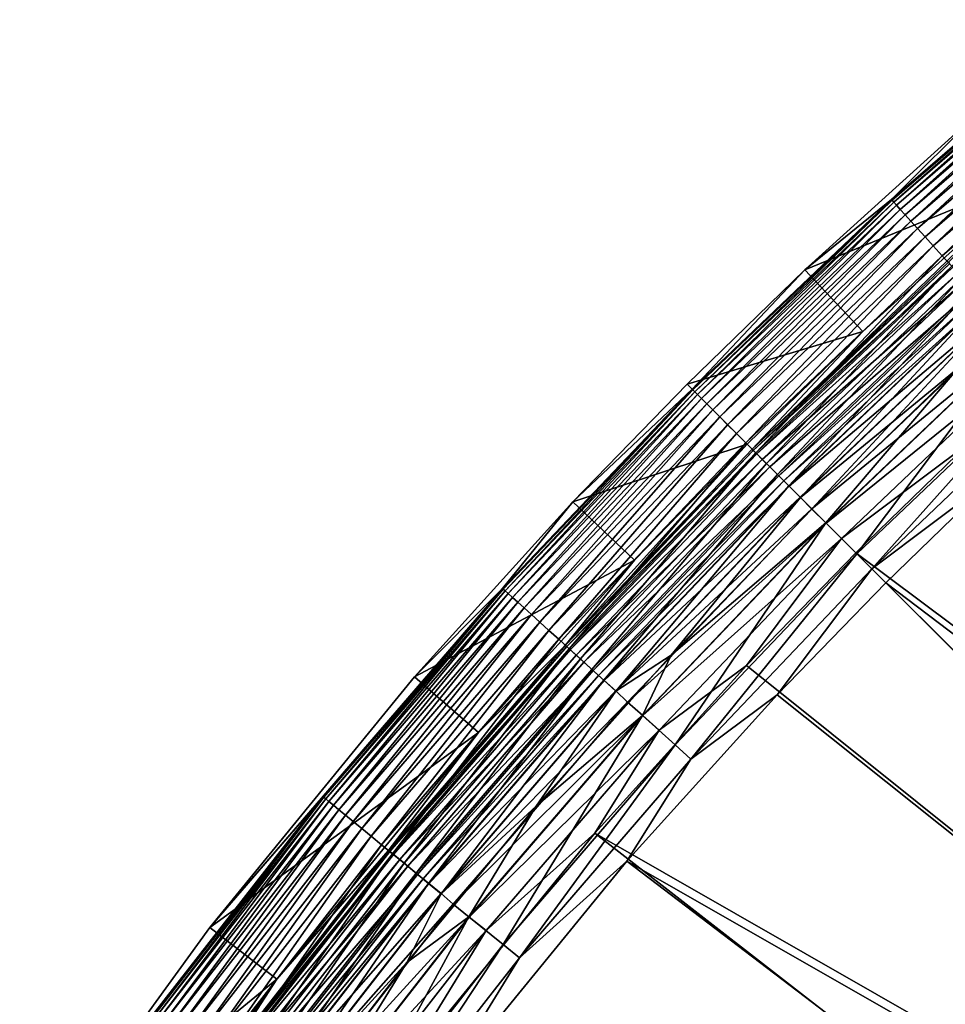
# Model space of a CAD drawing. Header units: metres. Extents: x -900 to 900, y -400 to 400.
# Tile 56 of 241: x -865 to -832, y 319 to 354. Entities that reach past the tile are written whole.
import ezdxf

# ---------------------------------------------------------------- set-up
doc = ezdxf.new("R2010")
doc.units = ezdxf.units.M

msp = doc.modelspace()

# ---------------------------------------------------------------- linework, layer by layer
at = {"layer": 'top'}
for points in [[(-826.707825, 354.233459, -5.947641), (-834.087891, 347.86734, -5.947641), (-834.069519, 347.836212, -5.365363)], [(-834.087891, 347.86734, -5.947641), (-826.707825, 354.233459, -5.947641), (-830.958313, 350.97998, -35)], [(-834.069519, 347.836212, -5.365363), (-826.694031, 354.195435, -5.365363), (-826.707825, 354.233459, -5.947641)], [(-834.008667, 347.769043, -4.786941), (-826.694031, 354.195435, -5.365363), (-834.069519, 347.836212, -5.365363)], [(-834.008667, 347.769043, -4.786941), (-826.636536, 354.125397, -4.786941), (-826.694031, 354.195435, -5.365363)], [(-833.9104, 347.660645, -4.218875), (-826.636536, 354.125397, -4.786941), (-834.008667, 347.769043, -4.786941)], [(-833.9104, 347.660645, -4.218875), (-826.543701, 354.012299, -4.218875), (-826.636536, 354.125397, -4.786941)], [(-833.775513, 347.511841, -3.667668), (-826.543701, 354.012299, -4.218875), (-833.9104, 347.660645, -4.218875)], [(-826.41626, 353.857056, -3.667668), (-826.543701, 354.012299, -4.218875), (-833.775513, 347.511841, -3.667668)], [(-826.41626, 353.857056, -3.667668), (-833.775513, 347.511841, -3.667668), (-833.60498, 347.3237, -3.139467)], [(-826.255188, 353.660767, -3.139467), (-826.41626, 353.857056, -3.667668), (-833.60498, 347.3237, -3.139467)], [(-826.255188, 353.660767, -3.139467), (-833.60498, 347.3237, -3.139467), (-833.400757, 347.098389, -2.639013)], [(-826.062256, 353.42572, -2.639013), (-826.255188, 353.660767, -3.139467), (-833.400757, 347.098389, -2.639013)], [(-826.062256, 353.42572, -2.639013), (-833.400757, 347.098389, -2.639013), (-833.164917, 346.838226, -2.170691)], [(-825.839478, 353.154327, -2.170691), (-826.062256, 353.42572, -2.639013), (-833.164917, 346.838226, -2.170691)], [(-825.839478, 353.154327, -2.170691), (-833.164917, 346.838226, -2.170691), (-832.899719, 346.545654, -1.738888)], [(-825.588989, 352.849091, -1.738888), (-825.839478, 353.154327, -2.170691), (-832.899719, 346.545654, -1.738888)], [(-825.588989, 352.849091, -1.738888), (-832.899719, 346.545654, -1.738888), (-832.607422, 346.223175, -1.34779)], [(-825.312805, 352.512665, -1.34779), (-825.588989, 352.849091, -1.738888), (-832.607422, 346.223175, -1.34779)], [(-825.312805, 352.512665, -1.34779), (-832.607422, 346.223175, -1.34779), (-832.290894, 345.873932, -1.000777)], [(-825.013794, 352.148346, -1.000777), (-825.312805, 352.512665, -1.34779), (-832.290894, 345.873932, -1.000777)], [(-825.013794, 352.148346, -1.000777), (-832.290894, 345.873932, -1.000777), (-831.953003, 345.50119, -0.70103)], [(-837.157227, 345.374695, -35), (-834.087891, 347.86734, -5.947641), (-830.958313, 350.97998, -35)], [(-837.157227, 345.374695, -35), (-830.958313, 350.97998, -35), (-828.992554, 348.713623, -35)], [(-839.025391, 339.025421, -5.959025), (-835.09845, 343.192505, -35), (-828.992554, 348.713623, -35)], [(-839.025391, 339.025421, -5.959025), (-828.992554, 348.713623, -35), (-832.073242, 345.64447, -5.959025)], [(-837.157227, 345.374695, -35), (-828.992554, 348.713623, -35), (-835.09845, 343.192505, -35)], [(-841.122803, 341.122803, -5.365363), (-834.087891, 347.86734, -5.947641), (-841.146729, 341.146759, -5.947641)], [(-841.146729, 341.146759, -5.947641), (-834.087891, 347.86734, -5.947641), (-837.157227, 345.374695, -35)], [(-834.087891, 347.86734, -5.947641), (-841.122803, 341.122803, -5.365363), (-834.069519, 347.836212, -5.365363)], [(-834.069519, 347.836212, -5.365363), (-841.122803, 341.122803, -5.365363), (-841.058716, 341.058716, -4.786941)], [(-841.058716, 341.058716, -4.786941), (-834.008667, 347.769043, -4.786941), (-834.069519, 347.836212, -5.365363)], [(-840.955261, 340.955261, -4.218875), (-834.008667, 347.769043, -4.786941), (-841.058716, 341.058716, -4.786941)], [(-840.955261, 340.955261, -4.218875), (-833.9104, 347.660645, -4.218875), (-834.008667, 347.769043, -4.786941)], [(-840.813232, 340.813232, -3.667668), (-833.9104, 347.660645, -4.218875), (-840.955261, 340.955261, -4.218875)], [(-840.813232, 340.813232, -3.667668), (-833.775513, 347.511841, -3.667668), (-833.9104, 347.660645, -4.218875)], [(-840.633728, 340.633698, -3.139467), (-833.775513, 347.511841, -3.667668), (-840.813232, 340.813232, -3.667668)], [(-833.60498, 347.3237, -3.139467), (-833.775513, 347.511841, -3.667668), (-840.633728, 340.633698, -3.139467)], [(-833.60498, 347.3237, -3.139467), (-840.633728, 340.633698, -3.139467), (-840.41864, 340.41864, -2.639013)], [(-833.400757, 347.098389, -2.639013), (-833.60498, 347.3237, -3.139467), (-840.41864, 340.41864, -2.639013)], [(-833.400757, 347.098389, -2.639013), (-840.41864, 340.41864, -2.639013), (-840.170349, 340.17038, -2.170691)], [(-833.164917, 346.838226, -2.170691), (-833.400757, 347.098389, -2.639013), (-840.170349, 340.17038, -2.170691)], [(-833.164917, 346.838226, -2.170691), (-840.170349, 340.17038, -2.170691), (-839.891174, 339.891144, -1.738888)], [(-832.899719, 346.545654, -1.738888), (-833.164917, 346.838226, -2.170691), (-839.891174, 339.891144, -1.738888)], [(-832.899719, 346.545654, -1.738888), (-839.891174, 339.891144, -1.738888), (-839.583374, 339.583405, -1.34779)], [(-832.607422, 346.223175, -1.34779), (-832.899719, 346.545654, -1.738888), (-839.583374, 339.583405, -1.34779)], [(-832.607422, 346.223175, -1.34779), (-839.583374, 339.583405, -1.34779), (-839.250061, 339.250092, -1.000777)], [(-832.290894, 345.873932, -1.000777), (-832.607422, 346.223175, -1.34779), (-839.250061, 339.250092, -1.000777)], [(-832.290894, 345.873932, -1.000777), (-839.250061, 339.250092, -1.000777), (-838.894348, 338.894348, -0.70103)], [(-839.025391, 339.025421, -5.959025), (-832.073242, 345.64447, -5.959025), (-832.035889, 345.592621, -5.381563)], [(-838.981628, 338.981628, -5.381563), (-839.025391, 339.025421, -5.959025), (-832.035889, 345.592621, -5.381563)], [(-832.035889, 345.592621, -5.381563), (-831.919922, 345.464661, -4.82471), (-838.981628, 338.981628, -5.381563)], [(-831.953003, 345.50119, -0.70103), (-832.290894, 345.873932, -1.000777), (-838.894348, 338.894348, -0.70103)], [(-841.32605, 341.326019, -35), (-841.146729, 341.146759, -5.947641), (-837.157227, 345.374695, -35)], [(-841.32605, 341.326019, -35), (-837.157227, 345.374695, -35), (-835.09845, 343.192505, -35)], [(-831.919922, 345.464661, -4.82471), (-838.859497, 338.859497, -4.82471), (-838.981628, 338.981628, -5.381563)], [(-831.953003, 345.50119, -0.70103), (-838.894348, 338.894348, -0.70103), (-838.519287, 338.519287, -0.451727)], [(-831.919922, 345.464661, -4.82471), (-831.733459, 345.258972, -4.312942), (-838.859497, 338.859497, -4.82471)], [(-831.733459, 345.258972, -4.312942), (-838.663208, 338.663177, -4.312942), (-838.859497, 338.859497, -4.82471)], [(-831.733459, 345.258972, -4.312942), (-831.484192, 344.983978, -3.865118), (-838.663208, 338.663177, -4.312942)], [(-831.596802, 345.108215, -0.451727), (-831.953003, 345.50119, -0.70103), (-838.519287, 338.519287, -0.451727)], [(-831.484192, 344.983978, -3.865118), (-838.400757, 338.400757, -3.865118), (-838.663208, 338.663177, -4.312942)], [(-831.596802, 345.108215, -0.451727), (-838.519287, 338.519287, -0.451727), (-838.128296, 338.128326, -0.255695)], [(-831.484192, 344.983978, -3.865118), (-831.181274, 344.64978, -3.497899), (-838.400757, 338.400757, -3.865118)], [(-831.225464, 344.698517, -0.255695), (-831.596802, 345.108215, -0.451727), (-838.128296, 338.128326, -0.255695)], [(-831.181274, 344.64978, -3.497899), (-838.081787, 338.081818, -3.497899), (-838.400757, 338.400757, -3.865118)], [(-831.225464, 344.698517, -0.255695), (-838.128296, 338.128326, -0.255695), (-837.725769, 337.725739, -0.114353)], [(-831.181274, 344.64978, -3.497899), (-831.013184, 344.464325, -3.348771), (-838.081787, 338.081818, -3.497899)], [(-830.84314, 344.276703, -0.114353), (-831.225464, 344.698517, -0.255695), (-837.725769, 337.725739, -0.114353)], [(-831.013184, 344.464325, -3.348771), (-837.904846, 337.904816, -3.348771), (-838.081787, 338.081818, -3.497899)], [(-831.013184, 344.464325, -3.348771), (-830.835999, 344.268829, -3.22474), (-837.904846, 337.904816, -3.348771)], [(-830.835999, 344.268829, -3.22474), (-837.718201, 337.718231, -3.22474), (-837.904846, 337.904816, -3.348771)], [(-830.84314, 344.276703, -0.114353), (-837.725769, 337.725739, -0.114353), (-837.316223, 337.316193, -0.028766)], [(-830.835999, 344.268829, -3.22474), (-830.460999, 343.855133, -3.056892), (-837.718201, 337.718231, -3.22474)], [(-830.454163, 343.847565, -0.028766), (-830.84314, 344.276703, -0.114353), (-837.316223, 337.316193, -0.028766)], [(-830.460999, 343.855133, -3.056892), (-837.323425, 337.323425, -3.056892), (-837.718201, 337.718231, -3.22474)], [(-830.460999, 343.855133, -3.056892), (-836.914734, 336.914734, -3), (-837.323425, 337.323425, -3.056892)], [(-837.316223, 337.316193, -0.028766), (-831.731812, 341.887329), (-830.454163, 343.847565, -0.028766)], [(-830.068665, 343.432739, -3), (-836.914734, 336.914734, -3), (-830.460999, 343.855133, -3.056892)], [(-841.32605, 341.326019, -35), (-835.09845, 343.192505, -35), (-839.204651, 339.20462, -35)], [(-839.204651, 339.20462, -35), (-835.09845, 343.192505, -35), (-839.025391, 339.025421, -5.959025)], [(-829.58606, 342.900299, -3), (-836.914734, 336.914734, -3), (-830.068665, 343.432739, -3)], [(-829.58606, 342.900299, -3), (-836.406616, 336.406586, -3), (-836.914734, 336.914734, -3)], [(-836.409424, 336.409424), (-829.588745, 342.903259), (-831.731812, 341.887329)], [(-829.588745, 342.903259), (-836.409424, 336.409424), (-835.31134, 335.31134, -0.204445)], [(-836.406616, 336.406586, -3), (-829.58606, 342.900299, -3), (-829.071411, 342.322021, -3.101714)], [(-828.550049, 341.746826, -0.204445), (-829.588745, 342.903259), (-835.31134, 335.31134, -0.204445)], [(-836.406616, 336.406586, -3), (-829.071411, 342.322021, -3.101714), (-835.860291, 335.860291, -3.101714)], [(-829.071411, 342.322021, -3.101714), (-831.358704, 339.228668, -3.399924), (-835.860291, 335.860291, -3.101714)], [(-837.316223, 337.316193, -0.028766), (-836.904297, 336.904266), (-831.731812, 341.887329)], [(-836.904297, 336.904266), (-836.409424, 336.409424), (-831.731812, 341.887329)], [(-835.31134, 335.31134, -0.204445), (-834.785828, 334.785828, -0.456723), (-828.550049, 341.746826, -0.204445)], [(-834.785828, 334.785828, -0.456723), (-828.050903, 341.196198, -0.456723), (-828.550049, 341.746826, -0.204445)], [(-841.146729, 341.146759, -5.947641), (-847.86731, 334.087891, -5.947641), (-847.836243, 334.069519, -5.365363)], [(-847.86731, 334.087891, -5.947641), (-841.146729, 341.146759, -5.947641), (-845.374695, 337.157257, -35)], [(-847.836243, 334.069519, -5.365363), (-841.122803, 341.122803, -5.365363), (-841.146729, 341.146759, -5.947641)], [(-847.769043, 334.008667, -4.786941), (-841.122803, 341.122803, -5.365363), (-847.836243, 334.069519, -5.365363)], [(-841.122803, 341.122803, -5.365363), (-847.769043, 334.008667, -4.786941), (-841.058716, 341.058716, -4.786941)], [(-841.058716, 341.058716, -4.786941), (-847.769043, 334.008667, -4.786941), (-847.660645, 333.9104, -4.218875)], [(-847.660645, 333.9104, -4.218875), (-840.955261, 340.955261, -4.218875), (-841.058716, 341.058716, -4.786941)], [(-841.146729, 341.146759, -5.947641), (-841.32605, 341.326019, -35), (-845.374695, 337.157257, -35)], [(-845.374695, 337.157257, -35), (-841.32605, 341.326019, -35), (-839.204651, 339.20462, -35)], [(-834.785828, 334.785828, -0.456723), (-830.326965, 338.135101, -0.803848), (-828.050903, 341.196198, -0.456723)], [(-847.511841, 333.775513, -3.667668), (-840.955261, 340.955261, -4.218875), (-847.660645, 333.9104, -4.218875)], [(-847.511841, 333.775513, -3.667668), (-840.813232, 340.813232, -3.667668), (-840.955261, 340.955261, -4.218875)], [(-847.32373, 333.60498, -3.139467), (-840.813232, 340.813232, -3.667668), (-847.511841, 333.775513, -3.667668)], [(-847.32373, 333.60498, -3.139467), (-840.633728, 340.633698, -3.139467), (-840.813232, 340.813232, -3.667668)], [(-847.098389, 333.400726, -2.639013), (-840.633728, 340.633698, -3.139467), (-847.32373, 333.60498, -3.139467)], [(-840.41864, 340.41864, -2.639013), (-840.633728, 340.633698, -3.139467), (-847.098389, 333.400726, -2.639013)], [(-840.41864, 340.41864, -2.639013), (-847.098389, 333.400726, -2.639013), (-846.838257, 333.164948, -2.170691)], [(-840.170349, 340.17038, -2.170691), (-840.41864, 340.41864, -2.639013), (-846.838257, 333.164948, -2.170691)], [(-840.170349, 340.17038, -2.170691), (-846.838257, 333.164948, -2.170691), (-846.545654, 332.89975, -1.738888)], [(-839.891174, 339.891144, -1.738888), (-840.170349, 340.17038, -2.170691), (-846.545654, 332.89975, -1.738888)], [(-839.891174, 339.891144, -1.738888), (-846.545654, 332.89975, -1.738888), (-846.223206, 332.607452, -1.34779)], [(-839.583374, 339.583405, -1.34779), (-839.891174, 339.891144, -1.738888), (-846.223206, 332.607452, -1.34779)], [(-839.583374, 339.583405, -1.34779), (-846.223206, 332.607452, -1.34779), (-845.873962, 332.290894, -1.000777)], [(-839.250061, 339.250092, -1.000777), (-839.583374, 339.583405, -1.34779), (-845.873962, 332.290894, -1.000777)], [(-839.250061, 339.250092, -1.000777), (-845.873962, 332.290894, -1.000777), (-845.50116, 331.953033, -0.70103)], [(-843.192505, 335.098419, -35), (-839.204651, 339.20462, -35), (-845.64447, 332.073212, -5.959025)], [(-845.64447, 332.073212, -5.959025), (-839.204651, 339.20462, -35), (-839.025391, 339.025421, -5.959025)], [(-845.64447, 332.073212, -5.959025), (-839.025391, 339.025421, -5.959025), (-838.981628, 338.981628, -5.381563)], [(-845.592651, 332.035919, -5.381563), (-845.64447, 332.073212, -5.959025), (-838.981628, 338.981628, -5.381563)], [(-838.981628, 338.981628, -5.381563), (-838.859497, 338.859497, -4.82471), (-845.592651, 332.035919, -5.381563)], [(-838.894348, 338.894348, -0.70103), (-839.250061, 339.250092, -1.000777), (-845.50116, 331.953033, -0.70103)], [(-845.374695, 337.157257, -35), (-839.204651, 339.20462, -35), (-843.192505, 335.098419, -35)], [(-831.358704, 339.228668, -3.399924), (-835.351196, 335.351196, -3.399924), (-835.860291, 335.860291, -3.101714)], [(-794.537842, 304.84433, -32.423065), (-835.351196, 335.351196, -3.399924), (-831.358704, 339.228668, -3.399924)], [(-838.859497, 338.859497, -4.82471), (-845.464661, 331.919922, -4.82471), (-845.592651, 332.035919, -5.381563)], [(-838.894348, 338.894348, -0.70103), (-845.50116, 331.953033, -0.70103), (-845.108215, 331.596832, -0.451727)], [(-838.859497, 338.859497, -4.82471), (-838.663208, 338.663177, -4.312942), (-845.464661, 331.919922, -4.82471)], [(-838.663208, 338.663177, -4.312942), (-845.258972, 331.733459, -4.312942), (-845.464661, 331.919922, -4.82471)], [(-838.663208, 338.663177, -4.312942), (-838.400757, 338.400757, -3.865118), (-845.258972, 331.733459, -4.312942)], [(-838.519287, 338.519287, -0.451727), (-838.894348, 338.894348, -0.70103), (-845.108215, 331.596832, -0.451727)], [(-838.400757, 338.400757, -3.865118), (-844.983948, 331.484222, -3.865118), (-845.258972, 331.733459, -4.312942)], [(-838.519287, 338.519287, -0.451727), (-845.108215, 331.596832, -0.451727), (-844.698547, 331.225464, -0.255695)], [(-838.400757, 338.400757, -3.865118), (-838.081787, 338.081818, -3.497899), (-844.983948, 331.484222, -3.865118)], [(-838.128296, 338.128326, -0.255695), (-838.519287, 338.519287, -0.451727), (-844.698547, 331.225464, -0.255695)], [(-838.081787, 338.081818, -3.497899), (-844.64978, 331.181305, -3.497899), (-844.983948, 331.484222, -3.865118)], [(-838.128296, 338.128326, -0.255695), (-844.698547, 331.225464, -0.255695), (-844.276672, 330.84314, -0.114353)], [(-838.081787, 338.081818, -3.497899), (-837.904846, 337.904816, -3.348771), (-844.64978, 331.181305, -3.497899)], [(-837.904846, 337.904816, -3.348771), (-844.464355, 331.013214, -3.348771), (-844.64978, 331.181305, -3.497899)], [(-837.904846, 337.904816, -3.348771), (-837.718201, 337.718231, -3.22474), (-844.464355, 331.013214, -3.348771)], [(-837.725769, 337.725739, -0.114353), (-838.128296, 338.128326, -0.255695), (-844.276672, 330.84314, -0.114353)], [(-834.785828, 334.785828, -0.456723), (-834.288086, 334.288086, -0.803848), (-830.326965, 338.135101, -0.803848)], [(-830.326965, 338.135101, -0.803848), (-834.288086, 334.288086, -0.803848), (-793.726868, 303.554474, -29.825367)], [(-837.718201, 337.718231, -3.22474), (-844.268799, 330.835999, -3.22474), (-844.464355, 331.013214, -3.348771)], [(-837.725769, 337.725739, -0.114353), (-844.276672, 330.84314, -0.114353), (-843.847534, 330.454163, -0.028766)], [(-837.718201, 337.718231, -3.22474), (-837.323425, 337.323425, -3.056892), (-844.268799, 330.835999, -3.22474)], [(-837.316223, 337.316193, -0.028766), (-837.725769, 337.725739, -0.114353), (-843.847534, 330.454163, -0.028766)], [(-837.323425, 337.323425, -3.056892), (-843.855164, 330.461029, -3.056892), (-844.268799, 330.835999, -3.22474)], [(-836.914734, 336.914734, -3), (-843.855164, 330.461029, -3.056892), (-837.323425, 337.323425, -3.056892)], [(-843.847534, 330.454163, -0.028766), (-841.887329, 331.731781), (-837.316223, 337.316193, -0.028766)], [(-841.887329, 331.731781), (-836.904297, 336.904266), (-837.316223, 337.316193, -0.028766)], [(-847.86731, 334.087891, -5.947641), (-845.374695, 337.157257, -35), (-850.97998, 330.958344, -35)], [(-850.97998, 330.958344, -35), (-845.374695, 337.157257, -35), (-843.192505, 335.098419, -35)], [(-836.914734, 336.914734, -3), (-843.432739, 330.068634, -3), (-843.855164, 330.461029, -3.056892)], [(-836.406616, 336.406586, -3), (-843.432739, 330.068634, -3), (-836.914734, 336.914734, -3)], [(-836.409424, 336.409424), (-836.904297, 336.904266), (-841.887329, 331.731781)], [(-836.406616, 336.406586, -3), (-842.900269, 329.586029, -3), (-843.432739, 330.068634, -3)], [(-842.903259, 329.588715), (-836.409424, 336.409424), (-841.887329, 331.731781)], [(-836.409424, 336.409424), (-842.903259, 329.588715), (-841.746826, 328.550018, -0.204445)], [(-842.900269, 329.586029, -3), (-836.406616, 336.406586, -3), (-835.860291, 335.860291, -3.101714)], [(-835.31134, 335.31134, -0.204445), (-836.409424, 336.409424), (-841.746826, 328.550018, -0.204445)], [(-842.900269, 329.586029, -3), (-835.860291, 335.860291, -3.101714), (-842.322021, 329.071381, -3.101714)], [(-835.860291, 335.860291, -3.101714), (-839.228699, 331.358673, -3.399924), (-842.322021, 329.071381, -3.101714)], [(-835.860291, 335.860291, -3.101714), (-835.351196, 335.351196, -3.399924), (-839.228699, 331.358673, -3.399924)], [(-850.97998, 330.958344, -35), (-843.192505, 335.098419, -35), (-848.713623, 328.992554, -35)], [(-848.713623, 328.992554, -35), (-843.192505, 335.098419, -35), (-845.64447, 332.073212, -5.959025)], [(-841.746826, 328.550018, -0.204445), (-841.196167, 328.050934, -0.456723), (-835.31134, 335.31134, -0.204445)], [(-841.196167, 328.050934, -0.456723), (-834.785828, 334.785828, -0.456723), (-835.31134, 335.31134, -0.204445)], [(-799.813599, 299.813599, -32.432964), (-839.228699, 331.358673, -3.399924), (-835.351196, 335.351196, -3.399924)], [(-794.537842, 304.84433, -32.423065), (-799.813599, 299.813599, -32.432964), (-835.351196, 335.351196, -3.399924)], [(-841.196167, 328.050934, -0.456723), (-838.135071, 330.326935, -0.803848), (-834.785828, 334.785828, -0.456723)], [(-838.135071, 330.326935, -0.803848), (-834.288086, 334.288086, -0.803848), (-834.785828, 334.785828, -0.456723)], [(-854.233459, 326.707794, -5.947641), (-847.86731, 334.087891, -5.947641), (-858.234558, 322.083893, -35)], [(-858.234558, 322.083893, -35), (-847.86731, 334.087891, -5.947641), (-850.97998, 330.958344, -35)], [(-847.86731, 334.087891, -5.947641), (-854.233459, 326.707794, -5.947641), (-854.195435, 326.694031, -5.365363)], [(-847.86731, 334.087891, -5.947641), (-854.195435, 326.694031, -5.365363), (-847.836243, 334.069519, -5.365363)], [(-847.836243, 334.069519, -5.365363), (-854.195435, 326.694031, -5.365363), (-854.125366, 326.636536, -4.786941)], [(-854.125366, 326.636536, -4.786941), (-847.769043, 334.008667, -4.786941), (-847.836243, 334.069519, -5.365363)], [(-834.288086, 334.288086, -0.803848), (-838.135071, 330.326935, -0.803848), (-798.661865, 298.843903, -29.834721)], [(-793.726868, 303.554474, -29.825367), (-834.288086, 334.288086, -0.803848), (-798.661865, 298.843903, -29.834721)], [(-854.012268, 326.543701, -4.218875), (-847.769043, 334.008667, -4.786941), (-854.125366, 326.636536, -4.786941)], [(-847.769043, 334.008667, -4.786941), (-854.012268, 326.543701, -4.218875), (-847.660645, 333.9104, -4.218875)], [(-847.660645, 333.9104, -4.218875), (-854.012268, 326.543701, -4.218875), (-853.857056, 326.41629, -3.667668)], [(-853.857056, 326.41629, -3.667668), (-847.511841, 333.775513, -3.667668), (-847.660645, 333.9104, -4.218875)], [(-853.660767, 326.255188, -3.139467), (-847.511841, 333.775513, -3.667668), (-853.857056, 326.41629, -3.667668)], [(-853.660767, 326.255188, -3.139467), (-847.32373, 333.60498, -3.139467), (-847.511841, 333.775513, -3.667668)], [(-853.42572, 326.062256, -2.639013), (-847.32373, 333.60498, -3.139467), (-853.660767, 326.255188, -3.139467)], [(-853.42572, 326.062256, -2.639013), (-847.098389, 333.400726, -2.639013), (-847.32373, 333.60498, -3.139467)], [(-853.154297, 325.839478, -2.170691), (-847.098389, 333.400726, -2.639013), (-853.42572, 326.062256, -2.639013)], [(-846.838257, 333.164948, -2.170691), (-847.098389, 333.400726, -2.639013), (-853.154297, 325.839478, -2.170691)], [(-846.838257, 333.164948, -2.170691), (-853.154297, 325.839478, -2.170691), (-852.84906, 325.588959, -1.738888)], [(-846.545654, 332.89975, -1.738888), (-846.838257, 333.164948, -2.170691), (-852.84906, 325.588959, -1.738888)], [(-846.545654, 332.89975, -1.738888), (-852.84906, 325.588959, -1.738888), (-852.512695, 325.312836, -1.34779)], [(-846.223206, 332.607452, -1.34779), (-846.545654, 332.89975, -1.738888), (-852.512695, 325.312836, -1.34779)], [(-846.223206, 332.607452, -1.34779), (-852.512695, 325.312836, -1.34779), (-852.148315, 325.013794, -1.000777)], [(-845.873962, 332.290894, -1.000777), (-846.223206, 332.607452, -1.34779), (-852.148315, 325.013794, -1.000777)], [(-845.873962, 332.290894, -1.000777), (-852.148315, 325.013794, -1.000777), (-851.75946, 324.694611, -0.70103)], [(-851.914429, 324.804596, -5.959025), (-845.64447, 332.073212, -5.959025), (-845.592651, 332.035919, -5.381563)], [(-848.713623, 328.992554, -35), (-845.64447, 332.073212, -5.959025), (-851.914429, 324.804596, -5.959025)], [(-851.854858, 324.772919, -5.381563), (-851.914429, 324.804596, -5.959025), (-845.592651, 332.035919, -5.381563)], [(-845.592651, 332.035919, -5.381563), (-845.464661, 331.919922, -4.82471), (-851.854858, 324.772919, -5.381563)], [(-845.50116, 331.953033, -0.70103), (-845.873962, 332.290894, -1.000777), (-851.75946, 324.694611, -0.70103)], [(-845.464661, 331.919922, -4.82471), (-851.721375, 324.66333, -4.82471), (-851.854858, 324.772919, -5.381563)], [(-845.50116, 331.953033, -0.70103), (-851.75946, 324.694611, -0.70103), (-851.349487, 324.358093, -0.451727)], [(-845.464661, 331.919922, -4.82471), (-845.258972, 331.733459, -4.312942), (-851.721375, 324.66333, -4.82471)], [(-845.258972, 331.733459, -4.312942), (-851.506775, 324.487183, -4.312942), (-851.721375, 324.66333, -4.82471)], [(-845.258972, 331.733459, -4.312942), (-844.983948, 331.484222, -3.865118), (-851.506775, 324.487183, -4.312942)], [(-845.108215, 331.596832, -0.451727), (-845.50116, 331.953033, -0.70103), (-851.349487, 324.358093, -0.451727)], [(-846.674072, 326.377075), (-841.887329, 331.731781), (-843.847534, 330.454163, -0.028766)], [(-842.903259, 329.588715), (-841.887329, 331.731781), (-846.674072, 326.377075)], [(-844.983948, 331.484222, -3.865118), (-851.21991, 324.25174, -3.865118), (-851.506775, 324.487183, -4.312942)], [(-845.108215, 331.596832, -0.451727), (-851.349487, 324.358093, -0.451727), (-850.922119, 324.007294, -0.255695)], [(-844.983948, 331.484222, -3.865118), (-844.64978, 331.181305, -3.497899), (-851.21991, 324.25174, -3.865118)], [(-844.698547, 331.225464, -0.255695), (-845.108215, 331.596832, -0.451727), (-850.922119, 324.007294, -0.255695)], [(-839.228699, 331.358673, -3.399924), (-799.813599, 299.813599, -32.432964), (-844.596863, 325.421844, -3.399924)], [(-839.228699, 331.358673, -3.399924), (-844.596863, 325.421844, -3.399924), (-842.322021, 329.071381, -3.101714)], [(-858.234558, 322.083893, -35), (-850.97998, 330.958344, -35), (-848.713623, 328.992554, -35)], [(-844.64978, 331.181305, -3.497899), (-850.871277, 323.965576, -3.497899), (-851.21991, 324.25174, -3.865118)], [(-844.698547, 331.225464, -0.255695), (-850.922119, 324.007294, -0.255695), (-850.482056, 323.646118, -0.114353)], [(-844.64978, 331.181305, -3.497899), (-844.464355, 331.013214, -3.348771), (-850.871277, 323.965576, -3.497899)], [(-844.464355, 331.013214, -3.348771), (-850.677795, 323.806793, -3.348771), (-850.871277, 323.965576, -3.497899)], [(-844.464355, 331.013214, -3.348771), (-844.268799, 330.835999, -3.22474), (-850.677795, 323.806793, -3.348771)], [(-844.276672, 330.84314, -0.114353), (-844.698547, 331.225464, -0.255695), (-850.482056, 323.646118, -0.114353)], [(-844.268799, 330.835999, -3.22474), (-850.473816, 323.639374, -3.22474), (-850.677795, 323.806793, -3.348771)], [(-844.276672, 330.84314, -0.114353), (-850.482056, 323.646118, -0.114353), (-850.034363, 323.278656, -0.028766)], [(-844.268799, 330.835999, -3.22474), (-843.855164, 330.461029, -3.056892), (-850.473816, 323.639374, -3.22474)], [(-843.847534, 330.454163, -0.028766), (-844.276672, 330.84314, -0.114353), (-850.034363, 323.278656, -0.028766)], [(-843.855164, 330.461029, -3.056892), (-850.042236, 323.285126, -3.056892), (-850.473816, 323.639374, -3.22474)], [(-843.432739, 330.068634, -3), (-850.042236, 323.285126, -3.056892), (-843.855164, 330.461029, -3.056892)], [(-850.034363, 323.278656, -0.028766), (-846.674072, 326.377075), (-843.847534, 330.454163, -0.028766)], [(-798.661865, 298.843903, -29.834721), (-838.135071, 330.326935, -0.803848), (-843.461121, 324.436737, -0.803848)], [(-843.461121, 324.436737, -0.803848), (-838.135071, 330.326935, -0.803848), (-841.196167, 328.050934, -0.456723)], [(-843.432739, 330.068634, -3), (-849.606995, 322.91098, -3), (-850.042236, 323.285126, -3.056892)], [(-842.900269, 329.586029, -3), (-849.606995, 322.91098, -3), (-843.432739, 330.068634, -3)], [(-842.900269, 329.586029, -3), (-849.051514, 322.455078, -3), (-849.606995, 322.91098, -3)], [(-849.054565, 322.457611), (-842.903259, 329.588715), (-846.674072, 326.377075)], [(-842.903259, 329.588715), (-849.054565, 322.457611), (-847.842834, 321.479858, -0.204445)], [(-849.051514, 322.455078, -3), (-842.900269, 329.586029, -3), (-842.322021, 329.071381, -3.101714)], [(-841.746826, 328.550018, -0.204445), (-842.903259, 329.588715), (-847.842834, 321.479858, -0.204445)], [(-858.234558, 322.083893, -35), (-848.713623, 328.992554, -35), (-855.858032, 320.252869, -35)], [(-855.858032, 320.252869, -35), (-848.713623, 328.992554, -35), (-851.914429, 324.804596, -5.959025)], [(-849.051514, 322.455078, -3), (-842.322021, 329.071381, -3.101714), (-848.442871, 321.972382, -3.101714)], [(-842.322021, 329.071381, -3.101714), (-844.596863, 325.421844, -3.399924), (-848.442871, 321.972382, -3.101714)], [(-847.842834, 321.479858, -0.204445), (-847.268372, 321.008362, -0.456723), (-841.746826, 328.550018, -0.204445)], [(-847.268372, 321.008362, -0.456723), (-841.196167, 328.050934, -0.456723), (-841.746826, 328.550018, -0.204445)], [(-847.268372, 321.008362, -0.456723), (-843.461121, 324.436737, -0.803848), (-841.196167, 328.050934, -0.456723)], [(-864.965759, 312.806152, -35), (-860.229797, 319.0242, -5.947641), (-854.233459, 326.707794, -5.947641)], [(-864.965759, 312.806152, -35), (-854.233459, 326.707794, -5.947641), (-858.234558, 322.083893, -35)], [(-860.187073, 319.014862, -5.365363), (-854.233459, 326.707794, -5.947641), (-860.229797, 319.0242, -5.947641)], [(-854.233459, 326.707794, -5.947641), (-860.187073, 319.014862, -5.365363), (-854.195435, 326.694031, -5.365363)], [(-854.195435, 326.694031, -5.365363), (-860.187073, 319.014862, -5.365363), (-860.114258, 318.960846, -4.786941)], [(-854.195435, 326.694031, -5.365363), (-860.114258, 318.960846, -4.786941), (-854.125366, 326.636536, -4.786941)], [(-854.125366, 326.636536, -4.786941), (-860.114258, 318.960846, -4.786941), (-859.996765, 318.873688, -4.218875)], [(-859.996765, 318.873688, -4.218875), (-854.012268, 326.543701, -4.218875), (-854.125366, 326.636536, -4.786941)], [(-859.835449, 318.754028, -3.667668), (-854.012268, 326.543701, -4.218875), (-859.996765, 318.873688, -4.218875)], [(-854.012268, 326.543701, -4.218875), (-859.835449, 318.754028, -3.667668), (-853.857056, 326.41629, -3.667668)], [(-853.857056, 326.41629, -3.667668), (-859.835449, 318.754028, -3.667668), (-859.631531, 318.602753, -3.139467)], [(-859.631531, 318.602753, -3.139467), (-853.660767, 326.255188, -3.139467), (-853.857056, 326.41629, -3.667668)], [(-859.387268, 318.42157, -2.639013), (-853.660767, 326.255188, -3.139467), (-859.631531, 318.602753, -3.139467)], [(-859.387268, 318.42157, -2.639013), (-853.42572, 326.062256, -2.639013), (-853.660767, 326.255188, -3.139467)], [(-859.105286, 318.212402, -2.170691), (-853.42572, 326.062256, -2.639013), (-859.387268, 318.42157, -2.639013)], [(-859.105286, 318.212402, -2.170691), (-853.154297, 325.839478, -2.170691), (-853.42572, 326.062256, -2.639013)], [(-851.257751, 320.847595), (-846.674072, 326.377075), (-850.034363, 323.278656, -0.028766)], [(-849.054565, 322.457611), (-846.674072, 326.377075), (-851.257751, 320.847595)], [(-858.788147, 317.977142, -1.738888), (-853.154297, 325.839478, -2.170691), (-859.105286, 318.212402, -2.170691)], [(-852.84906, 325.588959, -1.738888), (-853.154297, 325.839478, -2.170691), (-858.788147, 317.977142, -1.738888)], [(-852.84906, 325.588959, -1.738888), (-858.788147, 317.977142, -1.738888), (-858.438599, 317.717865, -1.34779)], [(-852.512695, 325.312836, -1.34779), (-852.84906, 325.588959, -1.738888), (-858.438599, 317.717865, -1.34779)], [(-844.596863, 325.421844, -3.399924), (-804.825867, 294.510345, -32.441677), (-851.541138, 316.92688, -3.399924)], [(-844.596863, 325.421844, -3.399924), (-851.541138, 316.92688, -3.399924), (-848.442871, 321.972382, -3.101714)], [(-799.813599, 299.813599, -32.432964), (-804.825867, 294.510345, -32.441677), (-844.596863, 325.421844, -3.399924)], [(-852.512695, 325.312836, -1.34779), (-858.438599, 317.717865, -1.34779), (-858.059998, 317.437042, -1.000777)], [(-852.148315, 325.013794, -1.000777), (-852.512695, 325.312836, -1.34779), (-858.059998, 317.437042, -1.000777)], [(-852.148315, 325.013794, -1.000777), (-858.059998, 317.437042, -1.000777), (-857.656006, 317.137329, -0.70103)], [(-851.75946, 324.694611, -0.70103), (-852.148315, 325.013794, -1.000777), (-857.656006, 317.137329, -0.70103)], [(-857.820129, 317.237122, -5.959025), (-851.914429, 324.804596, -5.959025), (-851.854858, 324.772919, -5.381563)], [(-855.858032, 320.252869, -35), (-851.914429, 324.804596, -5.959025), (-857.820129, 317.237122, -5.959025)], [(-857.755127, 317.210846, -5.381563), (-857.820129, 317.237122, -5.959025), (-851.854858, 324.772919, -5.381563)], [(-851.854858, 324.772919, -5.381563), (-851.721375, 324.66333, -4.82471), (-857.755127, 317.210846, -5.381563)], [(-851.721375, 324.66333, -4.82471), (-857.616394, 317.107971, -4.82471), (-857.755127, 317.210846, -5.381563)], [(-851.75946, 324.694611, -0.70103), (-857.656006, 317.137329, -0.70103), (-857.22998, 316.82135, -0.451727)], [(-851.721375, 324.66333, -4.82471), (-851.506775, 324.487183, -4.312942), (-857.616394, 317.107971, -4.82471)], [(-851.349487, 324.358093, -0.451727), (-851.75946, 324.694611, -0.70103), (-857.22998, 316.82135, -0.451727)], [(-851.506775, 324.487183, -4.312942), (-857.393433, 316.942566, -4.312942), (-857.616394, 317.107971, -4.82471)], [(-851.506775, 324.487183, -4.312942), (-851.21991, 324.25174, -3.865118), (-857.393433, 316.942566, -4.312942)], [(-851.349487, 324.358093, -0.451727), (-857.22998, 316.82135, -0.451727), (-856.78595, 316.491913, -0.255695)], [(-850.922119, 324.007294, -0.255695), (-851.349487, 324.358093, -0.451727), (-856.78595, 316.491913, -0.255695)], [(-843.461121, 324.436737, -0.803848), (-850.350159, 316.009277, -0.803848), (-803.354065, 293.902679, -29.842999)], [(-850.350159, 316.009277, -0.803848), (-843.461121, 324.436737, -0.803848), (-847.268372, 321.008362, -0.456723)], [(-798.661865, 298.843903, -29.834721), (-843.461121, 324.436737, -0.803848), (-803.354065, 293.902679, -29.842999)], [(-851.21991, 324.25174, -3.865118), (-857.095337, 316.721436, -3.865118), (-857.393433, 316.942566, -4.312942)], [(-851.21991, 324.25174, -3.865118), (-850.871277, 323.965576, -3.497899), (-857.095337, 316.721436, -3.865118)], [(-850.871277, 323.965576, -3.497899), (-856.733093, 316.452728, -3.497899), (-857.095337, 316.721436, -3.865118)], [(-850.922119, 324.007294, -0.255695), (-856.78595, 316.491913, -0.255695), (-856.328674, 316.15274, -0.114353)], [(-850.871277, 323.965576, -3.497899), (-850.677795, 323.806793, -3.348771), (-856.733093, 316.452728, -3.497899)], [(-850.482056, 323.646118, -0.114353), (-850.922119, 324.007294, -0.255695), (-856.328674, 316.15274, -0.114353)], [(-850.677795, 323.806793, -3.348771), (-856.532104, 316.303619, -3.348771), (-856.733093, 316.452728, -3.497899)], [(-850.677795, 323.806793, -3.348771), (-850.473816, 323.639374, -3.22474), (-856.532104, 316.303619, -3.348771)], [(-850.473816, 323.639374, -3.22474), (-856.320129, 316.146423, -3.22474), (-856.532104, 316.303619, -3.348771)], [(-850.482056, 323.646118, -0.114353), (-856.328674, 316.15274, -0.114353), (-855.863525, 315.807678, -0.028766)], [(-850.473816, 323.639374, -3.22474), (-850.042236, 323.285126, -3.056892), (-856.320129, 316.146423, -3.22474)], [(-850.034363, 323.278656, -0.028766), (-850.482056, 323.646118, -0.114353), (-855.863525, 315.807678, -0.028766)], [(-850.042236, 323.285126, -3.056892), (-855.871704, 315.813782, -3.056892), (-856.320129, 316.146423, -3.22474)], [(-849.606995, 322.91098, -3), (-855.871704, 315.813782, -3.056892), (-850.042236, 323.285126, -3.056892)], [(-855.863525, 315.807678, -0.028766), (-851.257751, 320.847595), (-850.034363, 323.278656, -0.028766)], [(-849.606995, 322.91098, -3), (-855.422607, 315.458954, -3), (-855.871704, 315.813782, -3.056892)], [(-849.051514, 322.455078, -3), (-855.422607, 315.458954, -3), (-849.606995, 322.91098, -3)], [(-849.051514, 322.455078, -3), (-854.845398, 315.030884, -3), (-855.422607, 315.458954, -3)], [(-854.848633, 315.033264), (-849.054565, 322.457611), (-851.257751, 320.847595)], [(-849.054565, 322.457611), (-854.848633, 315.033264), (-853.586426, 314.118561, -0.204445)], [(-854.845398, 315.030884, -3), (-849.051514, 322.455078, -3), (-848.442871, 321.972382, -3.101714)], [(-847.842834, 321.479858, -0.204445), (-849.054565, 322.457611), (-853.586426, 314.118561, -0.204445)], [(-864.965759, 312.806152, -35), (-858.234558, 322.083893, -35), (-855.858032, 320.252869, -35)], [(-854.845398, 315.030884, -3), (-848.442871, 321.972382, -3.101714), (-854.2099, 314.581055, -3.101714)], [(-848.442871, 321.972382, -3.101714), (-851.541138, 316.92688, -3.399924), (-854.2099, 314.581055, -3.101714)], [(-853.586426, 314.118561, -0.204445), (-852.989563, 313.675812, -0.456723), (-847.842834, 321.479858, -0.204445)], [(-852.989563, 313.675812, -0.456723), (-847.268372, 321.008362, -0.456723), (-847.842834, 321.479858, -0.204445)], [(-855.863525, 315.807678, -0.028766), (-855.63208, 315.151062), (-851.257751, 320.847595)], [(-854.848633, 315.033264), (-851.257751, 320.847595), (-855.63208, 315.151062)], [(-852.989563, 313.675812, -0.456723), (-850.350159, 316.009277, -0.803848), (-847.268372, 321.008362, -0.456723)], [(-864.965759, 312.806152, -35), (-855.858032, 320.252869, -35), (-862.487, 311.115997, -35)], [(-862.487, 311.115997, -35), (-855.858032, 320.252869, -35), (-863.347473, 309.388947, -5.959025)], [(-863.347473, 309.388947, -5.959025), (-855.858032, 320.252869, -35), (-857.820129, 317.237122, -5.959025)]]:
    msp.add_3dface(points, dxfattribs=at)

doc.saveas('drawing.dxf')
